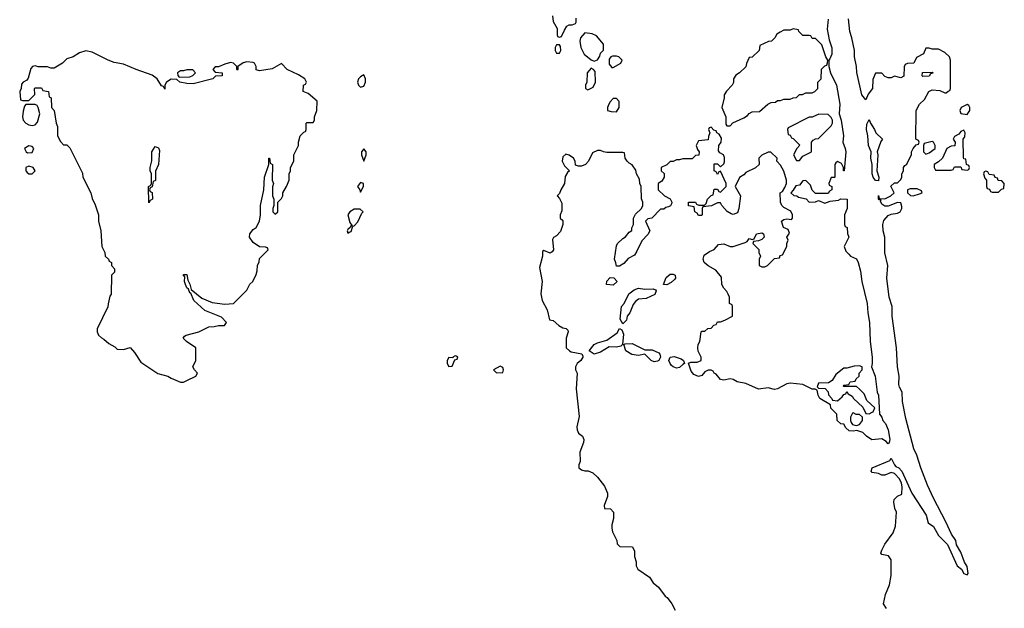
# Model space of a CAD drawing. Header units: inches. Extents: x 2386215 to 2556187, y 580866 to 760840.
# Tile 179 of 203: x 2480132 to 2486366, y 704162 to 707885. Entities that reach past the tile are written whole.
import ezdxf

# ---------------------------------------------------------------- set-up
doc = ezdxf.new("R2010")
doc.units = ezdxf.units.IN
doc.header["$MEASUREMENT"] = 0
doc.layers.add('C4780', color=7, linetype='Continuous')

msp = doc.modelspace()

# ---------------------------------------------------------------- linework, layer by layer
at = {"layer": 'C4780', "color": 5, "elevation": 40}
for points in [[(2485250.5, 707889.5), (2485244.5, 707824.5), (2485256.8, 707756.8), (2485273.7, 707706.3), (2485273.2, 707666.8), (2485262, 707638), (2485254, 707630), (2485254, 707590), (2485264.7, 707550), (2485304, 707470), (2485323.8, 707350), (2485320.7, 707290), (2485333.4, 707250), (2485347.7, 707150), (2485344, 707110), (2485359.1, 707070), (2485362, 707050), (2485351.6, 706928.4), (2485348.7, 706930), (2485348.7, 706950), (2485335.3, 706975.3), (2485310, 706988), (2485299.6, 706980.4), (2485292, 706970), (2485294, 706890), (2485290, 706886), (2485270, 706886), (2485254, 706850), (2485258, 706838), (2485274, 706830), (2485274, 706810), (2485259.6, 706800.4), (2485250, 706786), (2485170, 706786), (2485150, 706806), (2485138, 706838), (2485110, 706868), (2485090, 706866), (2485070, 706838), (2485045.4, 706834.6), (2485030, 706806), (2485014, 706790), (2485032.7, 706772.7), (2485051.6, 706771.6), (2485063.6, 706763.6), (2485111, 706751), (2485130, 706732), (2485170, 706734), (2485190, 706742), (2485230, 706724.7), (2485263.1, 706736.9), (2485316.4, 706743.6), (2485332, 706752), (2485372, 706750), (2485372, 706690), (2485354, 706650), (2485354, 706590), (2485358, 706578), (2485371.6, 706571.6), (2485372.7, 706532.7), (2485382, 706510), (2485352, 706450), (2485362, 706422), (2485381, 706401), (2485392, 706390), (2485430, 706372), (2485441, 706350), (2485455.2, 706295.2), (2485464, 706230), (2485497.1, 706090), (2485501.6, 706030), (2485512.7, 705970), (2485517.1, 705850), (2485530.4, 705750), (2485530.4, 705710), (2485524.7, 705690), (2485548, 705630), (2485562, 705530), (2485570.3, 705510), (2485576, 705390), (2485590, 705371.3), (2485596.3, 705350), (2485614, 705330), (2485630.4, 705290), (2485640.5, 705230), (2485638, 705210), (2485630, 705202), (2485617, 705217), (2485590, 705233.2), (2485527.3, 705227.3), (2485494, 705250), (2485470, 705274), (2485432.7, 705287.3), (2485410, 705282), (2485384, 705284), (2485363.1, 705303.1), (2485350, 705326), (2485330, 705328), (2485308, 705350), (2485306, 705390), (2485268.4, 705428.4), (2485266, 705450), (2485198, 705490), (2485188, 705510), (2485182, 705542), (2485168, 705548), (2485150, 705548.7), (2485090, 705577.2), (2485010, 705586), (2484990, 705582.7), (2484930, 705549.2), (2484910, 705545.2), (2484870, 705556), (2484810, 705549), (2484730, 705584), (2484673.6, 705593.6), (2484650, 705609), (2484630, 705614), (2484590, 705605.2), (2484570, 705609.2), (2484542, 705642), (2484528.7, 705650), (2484522, 705662), (2484509, 705669), (2484490, 705669.2), (2484470, 705657.2), (2484450, 705634.5), (2484430, 705627.6), (2484400.4, 705640.4), (2484382.6, 705662.6), (2484367.3, 705712.7), (2484382, 705718), (2484420.4, 705719.6), (2484446, 705730), (2484446, 705750), (2484428.4, 705788.4), (2484426, 705810), (2484428.4, 705831.6), (2484438, 705850), (2484446, 705910), (2484450, 705914), (2484470, 705914), (2484488.4, 705931.6), (2484510, 705934), (2484527.3, 705952.7), (2484542, 705958), (2484550, 705974), (2484570, 705974), (2484596.4, 705983.6), (2484646, 706010), (2484646, 706070), (2484642, 706082), (2484626, 706090), (2484626, 706130), (2484618, 706150), (2484610, 706166), (2484590, 706186), (2484578, 706210), (2484576.4, 706256.4), (2484540.4, 706300.4), (2484490, 706328), (2484466, 706350), (2484459, 706370), (2484465.2, 706394.8), (2484500.2, 706419.8), (2484530, 706432), (2484556.4, 706463.6), (2484590, 706466.8), (2484630, 706451.3), (2484650, 706451.3), (2484725.2, 706474.8), (2484738, 706482), (2484750, 706502), (2484770, 706494), (2484782, 706498), (2484798, 706530), (2484830, 706538), (2484842, 706530), (2484844.7, 706510), (2484830, 706495.3), (2484810, 706486), (2484778, 706482), (2484774, 706470), (2484811.6, 706431.6), (2484812.7, 706412.7), (2484822, 706390), (2484814, 706370), (2484814, 706330), (2484830, 706322), (2484850, 706322), (2484866, 706330), (2484910, 706374), (2484942, 706378), (2484947.3, 706392.7), (2484962, 706398), (2484988.7, 706450), (2484988.7, 706470), (2484998, 706490), (2484988.7, 706510), (2485006, 706534), (2484997.2, 706557.2), (2484968.7, 706570), (2484955.3, 706610), (2484970, 706621), (2484990, 706624.7), (2485018, 706622), (2485026, 706630), (2485026, 706650), (2485014.6, 706674.6), (2484970, 706698), (2484958, 706710), (2484948, 706730), (2484946, 706790), (2484962, 706798), (2484976.4, 706823.6), (2484988, 706850), (2484988, 706870), (2484970, 706926), (2484950, 706966), (2484926, 706990), (2484928, 707010), (2484887.3, 707047.3), (2484870, 707048), (2484830, 707028), (2484812, 707010), (2484814, 706970), (2484790, 706948), (2484730, 706918), (2484716.9, 706903.1), (2484690, 706886), (2484662, 706830), (2484696, 706770), (2484684.9, 706690), (2484675.9, 706664.1), (2484650, 706652.7), (2484637.5, 706657.5), (2484612.3, 706672.3), (2484578, 706710), (2484570, 706726), (2484550, 706726), (2484511.6, 706708.4), (2484458, 706702), (2484454, 706690), (2484454, 706650), (2484450, 706646), (2484430, 706646), (2484422, 706662), (2484406, 706670), (2484402, 706702), (2484367.3, 706707.3), (2484366, 706730), (2484410, 706732), (2484418, 706718), (2484432.7, 706712.7), (2484467.3, 706712.7), (2484478, 706722), (2484486, 706750), (2484510, 706774), (2484522, 706778), (2484530, 706814), (2484550, 706814), (2484558, 706798), (2484570, 706794), (2484606, 706830), (2484606, 706850), (2484570, 706926), (2484558, 706922), (2484550, 706906), (2484542, 706922), (2484528.7, 706928.7), (2484530, 706974), (2484550, 706974), (2484570, 706954), (2484590, 706974), (2484593.6, 706986.4), (2484593.6, 707013.6), (2484588, 707030), (2484564, 707044), (2484556.4, 707056.4), (2484559, 707090), (2484574, 707110), (2484576.4, 707136.4), (2484560.4, 707160.4), (2484546, 707170), (2484542, 707182), (2484527.3, 707187.3), (2484510, 707206), (2484498, 707202), (2484494, 707190), (2484502, 707170), (2484492.7, 707147.3), (2484490, 707126), (2484430, 707118), (2484414, 707090), (2484423.6, 707063.6), (2484434, 707050), (2484432.7, 707027.3), (2484410, 707026), (2484390, 707006), (2484330, 707006), (2484310, 706998), (2484290, 706998), (2484270, 706988), (2484250, 706988), (2484230, 706968), (2484194, 706950), (2484194, 706930), (2484211.6, 706911.6), (2484212, 706890), (2484196.9, 706863.1), (2484174, 706850), (2484174, 706810), (2484214, 706770), (2484251.1, 706751.1), (2484262, 706730), (2484259.6, 706720.4), (2484252.7, 706707.3), (2484239.6, 706700.4), (2484223.6, 706696.4), (2484210, 706686), (2484190, 706686), (2484134, 706630), (2484110, 706626), (2484094, 706610), (2484122, 706550), (2484110, 706526), (2484070, 706486), (2484039.8, 706420.2), (2484023.6, 706396.4), (2483985.4, 706374.6), (2483958, 706342), (2483930, 706326), (2483910, 706326), (2483907.3, 706347.3), (2483898, 706370), (2483910, 706454), (2483918, 706470), (2483950, 706502), (2483968.4, 706511.6), (2483990, 706542), (2484008, 706552), (2484008, 706568), (2484018, 706590), (2484018, 706630), (2484030, 706654), (2484068.4, 706691.6), (2484078, 706710), (2484078, 706730), (2484068.4, 706751.6), (2484066, 706830), (2484058, 706850), (2484056.4, 706876.4), (2484038, 706910), (2484034, 706934), (2484010, 706968), (2483990, 706978), (2483978, 706990), (2483966, 707010), (2483962, 707042), (2483950, 707046), (2483850, 707046), (2483828.4, 707048.4), (2483810, 707058), (2483790, 707058), (2483758, 707042), (2483734, 706990), (2483714, 706970), (2483690, 706958), (2483670, 706958), (2483650, 706966), (2483648, 706990), (2483638, 707010), (2483610, 707028.7), (2483590, 707035.3), (2483570, 707018), (2483566.8, 706990), (2483581.4, 706961.4), (2483614, 706930), (2483601, 706919), (2483586.4, 706893.6), (2483582, 706850), (2483558, 706810), (2483550, 706786), (2483534, 706770), (2483550, 706754), (2483563.6, 706723.6), (2483563.6, 706676.4), (2483554, 706650), (2483554, 706630), (2483570, 706614), (2483571.1, 706588.9), (2483555.3, 706544.7), (2483530, 706518), (2483511.6, 706508.4), (2483505.4, 706494.6), (2483511, 706430), (2483503.6, 706416.4), (2483490, 706408), (2483450, 706426), (2483442, 706418), (2483442, 706390), (2483422.8, 706317.2), (2483440.7, 706230), (2483431.1, 706151.1), (2483441, 706110), (2483471, 706050), (2483486.4, 705986.4), (2483510, 705982), (2483544.7, 705950), (2483570, 705936), (2483591.3, 705931.3), (2483602, 705922), (2483604.7, 705910), (2483591.3, 705870), (2483592, 705810), (2483612, 705790), (2483624.5, 705784.5), (2483690.9, 705770.9), (2483696.9, 705756.9), (2483698, 705750), (2483684.7, 705730), (2483661, 705710), (2483652, 705690), (2483652, 705670), (2483662, 705650), (2483656, 705550), (2483674.8, 705374.8), (2483659.1, 705310), (2483660.7, 705290), (2483670.4, 705270.4), (2483696, 705250), (2483702.8, 705230), (2483701, 705210), (2483678.8, 705150), (2483680.7, 705090), (2483671.3, 705070), (2483671.6, 705051.6), (2483690, 705038), (2483710, 705031.3), (2483731.1, 705031.1), (2483759.8, 705019.8), (2483790, 704991.3), (2483833.7, 704933.7), (2483853.4, 704890), (2483854, 704870), (2483832.7, 704812.7), (2483834, 704794), (2483871.6, 704791.6), (2483891.1, 704771.1), (2483891.1, 704731.1), (2483881, 704690), (2483881, 704670), (2483885.4, 704645.4), (2483912, 704590), (2483914, 704570), (2483932.7, 704552.7), (2484012, 704550), (2484023.6, 704523.6), (2484024.7, 704490), (2484035.3, 704455.3), (2484036, 704430), (2484046, 704410), (2484119.1, 704359.1), (2484143.4, 704323.4), (2484175.6, 704295.6), (2484219.1, 704239.1), (2484231, 704230), (2484262, 704190), (2484282, 704150)], [(2483504.7, 707910), (2483510, 707874), (2483534, 707830), (2483534, 707790), (2483538, 707778), (2483550, 707774), (2483562, 707778), (2483580.4, 707819.6), (2483596.4, 707843.6), (2483610, 707852), (2483630, 707852), (2483650, 707862), (2483655.3, 707870), (2483654.6, 707894.6)], [(2485621, 704161), (2485601.2, 704190), (2485614, 704250), (2485639, 704310), (2485649, 704370), (2485648.9, 704468.9), (2485633.2, 704493.2), (2485590, 704502), (2485585.2, 704510), (2485589.6, 704530), (2485610, 704566.8), (2485661.6, 704638.4), (2485677.6, 704682.4), (2485684, 704770), (2485672.9, 704792.9), (2485665.6, 704834.4), (2485669.3, 704850.7), (2485689.3, 704870.7), (2485716.5, 704883.5), (2485719.5, 704930), (2485714.5, 704954.5), (2485701.6, 704981.6), (2485670, 705015.3), (2485650, 705022), (2485610, 705004), (2485590, 705004), (2485570, 705014), (2485530, 705022), (2485522, 705030), (2485529.5, 705050.5), (2485642, 705098), (2485650, 705111.3), (2485670.7, 705070), (2485679.8, 705059.8), (2485699.1, 705050), (2485716.4, 705030), (2485780.4, 704890), (2485870.3, 704750.3), (2485883.4, 704703.4), (2485918.6, 704678.5), (2485950, 704622.8), (2486006.4, 704566.4), (2486066.8, 704430), (2486094, 704410), (2486110, 704382), (2486130, 704374), (2486138, 704382), (2486130, 704426), (2486113.2, 704453.2), (2486090, 704518), (2486064, 704564), (2486059, 704590), (2486031.7, 704631.7), (2485996.2, 704710), (2485917.7, 704857.7), (2485880.7, 704940.7), (2485836.9, 705050), (2485812, 705130), (2485793.3, 705170), (2485742.4, 705362.4), (2485721.6, 705470), (2485718.4, 705530), (2485701.4, 705561.5), (2485697.7, 705577.7), (2485699.6, 705630), (2485689.7, 705689.7), (2485683.6, 705810), (2485657, 706010), (2485656, 706070), (2485637, 706130), (2485622, 706250), (2485629.4, 706329.4), (2485609.4, 706410), (2485609.2, 706510), (2485599.3, 706550), (2485597.2, 706590), (2485604.1, 706615.9), (2485630, 706646), (2485650, 706656), (2485690, 706662), (2485706, 706670), (2485718, 706690), (2485716.4, 706703.6), (2485710, 706726), (2485690, 706728), (2485630, 706705.2), (2485610, 706705.2), (2485590, 706718), (2485582, 706738), (2485586, 706746), (2485574, 706746), (2485569, 706751), (2485570, 706774), (2485574, 706754), (2485610, 706751.3), (2485648, 706770), (2485668, 706790), (2485648.4, 706831.6), (2485670, 706854), (2485690, 706854), (2485710, 706874), (2485718, 706890), (2485718, 706910), (2485728, 706930), (2485728, 706950), (2485736.4, 706963.6), (2485748.4, 706971.6), (2485762, 706998), (2485778, 707030), (2485778, 707050), (2485788.7, 707071.3), (2485807.3, 707092.7), (2485822, 707098), (2485826, 707110), (2485822, 707122), (2485806, 707130), (2485808, 707310), (2485828.7, 707351.3), (2485860.4, 707379.6), (2485888.7, 707431.3), (2485910, 707442), (2485956.9, 707436.9), (2485990, 707422), (2485998, 707422), (2486010, 707434), (2486022, 707438), (2486026, 707450), (2486026, 707630), (2486018, 707650), (2485990, 707678), (2485950, 707698), (2485910, 707698), (2485890, 707706), (2485870, 707706), (2485854, 707670), (2485810, 707646), (2485794, 707610), (2485752.7, 707607.3), (2485738, 707602), (2485732.7, 707587.3), (2485730, 707528), (2485710, 707518), (2485670, 707528), (2485650, 707518), (2485630, 707518), (2485610, 707526), (2485590, 707546), (2485550, 707546), (2485532.7, 707507.3), (2485531.3, 707450), (2485504.9, 707415.1), (2485490, 707378), (2485464, 707410), (2485432.1, 707552.1), (2485429.6, 707590), (2485417, 707650), (2485417, 707690), (2485401.6, 707770), (2485387.8, 707810), (2485380.5, 707890)]]:
    msp.add_lwpolyline(points, dxfattribs=at)
for points in [[(2485030, 707828), (2485010, 707818), (2484970, 707818), (2484946, 707806), (2484925.4, 707794.6), (2484914, 707770), (2484891.6, 707748.4), (2484872.7, 707747.3), (2484818, 707722), (2484814, 707690), (2484770, 707648), (2484750, 707646), (2484732.7, 707607.3), (2484730, 707586), (2484690, 707548), (2484665.4, 707534.6), (2484652, 707510), (2484651.6, 707488.4), (2484642, 707470), (2484607.1, 707432.9), (2484592, 707410), (2484592, 707390), (2484578, 707330), (2484602, 707270), (2484603.6, 707223.6), (2484610, 707214), (2484630, 707214), (2484647.3, 707232.7), (2484716.4, 707263.6), (2484740.4, 707279.6), (2484750, 707292), (2484770, 707302), (2484816.4, 707303.6), (2484868.9, 707351.1), (2484890, 707362), (2484916.4, 707363.6), (2484930, 707374), (2484950, 707374), (2484970, 707382), (2485010, 707382), (2485028.4, 707391.6), (2485050, 707394), (2485068.4, 707411.6), (2485087.3, 707412.7), (2485110, 707422), (2485150, 707422), (2485166, 707430), (2485186, 707450), (2485186, 707490), (2485206, 707510), (2485208.4, 707571.6), (2485230, 707594), (2485242, 707598), (2485247.3, 707612.7), (2485248, 707630), (2485235.3, 707650), (2485210, 707726), (2485170, 707766), (2485150, 707766), (2485142, 707782), (2485130, 707786), (2485090, 707786), (2485066, 707810), (2485062, 707822)], [(2483710, 707802), (2483682.8, 707770), (2483678.8, 707750), (2483684, 707710), (2483706.9, 707666.9), (2483750, 707630.8), (2483770, 707622), (2483790, 707632), (2483804.7, 707655.3), (2483810, 707674), (2483828, 707692), (2483828, 707730), (2483783.1, 707783.1), (2483756.4, 707796.4)], [(2480550, 707689), (2480510, 707675.3), (2480470.7, 707649.3), (2480430, 707638), (2480402, 707610), (2480350, 707578), (2480330, 707578), (2480307.3, 707587.3), (2480250, 707586), (2480230, 707594), (2480214, 707590), (2480203.5, 707576.5), (2480185.4, 707514.6), (2480176.9, 707503.1), (2480154, 707490), (2480143.6, 707476.4), (2480142, 707450), (2480132, 707430), (2480138, 707378), (2480150, 707374), (2480190, 707374), (2480227.3, 707412.7), (2480226, 707450), (2480230, 707454), (2480270, 707454), (2480278, 707438), (2480314, 707430), (2480318, 707398), (2480332, 707390), (2480334, 707330), (2480351.1, 707311.1), (2480362, 707230), (2480371.3, 707210), (2480372, 707150), (2480390, 707114), (2480410, 707094), (2480430, 707094), (2480450, 707074), (2480530, 706914), (2480532, 706890), (2480582, 706790), (2480590, 706754), (2480610, 706714), (2480631.3, 706650), (2480631.3, 706610), (2480644.7, 706550), (2480652, 706450), (2480671.6, 706411.6), (2480674, 706390), (2480694, 706370), (2480698, 706358), (2480714, 706350), (2480714, 706330), (2480732, 706310), (2480731.6, 706288.4), (2480714, 706270), (2480712, 706150), (2480703.6, 706136.4), (2480691.6, 706088.4), (2480691.1, 706068.9), (2480622, 705930), (2480622, 705910), (2480632, 705890), (2480650, 705872), (2480665.4, 705865.4), (2480696.9, 705836.9), (2480735.3, 705815.3), (2480750, 705802), (2480790, 705798), (2480830.9, 705810.9), (2480859.8, 705779.8), (2480898, 705718), (2481007.1, 705647.1), (2481070, 705631.3), (2481090, 705618), (2481150, 705592), (2481170, 705592), (2481190, 705602), (2481248, 705630), (2481258, 705650), (2481238, 705670), (2481228.7, 705690), (2481248, 705730), (2481248, 705810), (2481188.7, 705850), (2481168, 705870), (2481176.4, 705883.6), (2481186, 705890), (2481266, 705910), (2481330, 705942), (2481363.6, 705943.6), (2481390, 705951), (2481428.7, 705951.3), (2481442, 705970), (2481410, 706004), (2481305.1, 706045.1), (2481234, 706110), (2481215.3, 706155.3), (2481210, 706158), (2481200.4, 706180.4), (2481190, 706188.7), (2481181.2, 706210), (2481175.3, 706230), (2481178, 706258), (2481170, 706266), (2481170, 706274), (2481190, 706274), (2481197.3, 706237.3), (2481210, 706212), (2481218, 706178), (2481284.4, 706124.4), (2481350, 706095.5), (2481430, 706084.9), (2481486, 706090), (2481570, 706174), (2481588.7, 706211.3), (2481608, 706230), (2481630, 706274), (2481636.4, 706296.4), (2481638, 706330), (2481647.3, 706352.7), (2481650, 706374), (2481706, 706430), (2481702, 706442), (2481687.3, 706447.3), (2481650, 706448), (2481610, 706475.3), (2481586.6, 706510), (2481590, 706531), (2481610, 706557.3), (2481629.5, 706570.5), (2481649.3, 706610), (2481657.2, 706650), (2481656, 706710), (2481677.2, 706810), (2481681.2, 706890), (2481708.7, 706970), (2481708.7, 707010), (2481714, 707010), (2481718, 706978), (2481732, 706970), (2481731.3, 706870), (2481738, 706850), (2481731.6, 706828.4), (2481731.6, 706771.6), (2481742, 706750), (2481742, 706710), (2481734, 706690), (2481734, 706670), (2481750, 706654), (2481766, 706670), (2481766, 706730), (2481790, 706754), (2481798, 706770), (2481798, 706790), (2481822, 706830), (2481838, 706870), (2481838, 706910), (2481846, 706930), (2481846, 706950), (2481868, 706990), (2481868, 707030), (2481898, 707090), (2481898, 707110), (2481908, 707150), (2481930, 707174), (2481942, 707178), (2481946, 707190), (2481946, 707230), (2481950, 707234), (2481990, 707234), (2481998, 707250), (2481998, 707270), (2482014, 707310), (2482015.3, 707370), (2481958, 707418), (2481926, 707430), (2481928, 707470), (2481942, 707478), (2481948.7, 707490), (2481938, 707510), (2481896.5, 707536.5), (2481826, 707570), (2481790, 707608), (2481730, 707575.3), (2481650, 707562), (2481628.9, 707568.9), (2481628.7, 707590), (2481618, 707610), (2481610, 707614), (2481570, 707619.3), (2481547.1, 707612.9), (2481514, 707590), (2481514, 707570), (2481510, 707566), (2481506, 707570), (2481506, 707590), (2481486, 707610), (2481466.4, 707613.6), (2481430, 707604), (2481390, 707586), (2481370, 707586), (2481354, 707570), (2481370, 707554), (2481414, 707550), (2481414, 707530), (2481372.7, 707527.3), (2481354, 707510), (2481230, 707479), (2481190, 707481.2), (2481146, 707490), (2481127.3, 707507.3), (2481090, 707508), (2481062, 707490), (2481052, 707470), (2481050, 707446), (2481042, 707462), (2481030, 707466), (2481002, 707510), (2480970, 707533.2), (2480869.3, 707569.3), (2480790, 707604), (2480730, 707615.3), (2480691.6, 707628.4), (2480590, 707679)], [(2483550, 707726), (2483530, 707726), (2483522, 707710), (2483522, 707690), (2483530, 707674), (2483550, 707674), (2483558, 707690), (2483556.4, 707716.4)], [(2483910, 707655.3), (2483884.7, 707655.3), (2483874, 707650), (2483863.6, 707636.4), (2483864.7, 707604.7), (2483882, 707582), (2483890, 707582), (2483938, 707610), (2483946, 707630), (2483926, 707650)], [(2481190, 707568.7), (2481170, 707562), (2481150, 707562), (2481132, 707550), (2481132.7, 707532.7), (2481142, 707522), (2481210, 707524.7), (2481228.4, 707531.6), (2481246, 707550), (2481228, 707568)], [(2483750, 707578), (2483724.7, 707550), (2483722, 707490), (2483714, 707470), (2483714, 707450), (2483730, 707442), (2483762, 707458), (2483778, 707490), (2483776.4, 707556.4), (2483766, 707570)], [(2482310, 707535.3), (2482290, 707523.7), (2482278, 707510), (2482270.5, 707490), (2482277.3, 707470), (2482290, 707459.1), (2482310, 707464.9), (2482321.6, 707490), (2482320.7, 707510)], [(2485850, 707526), (2485846, 707530), (2485848.4, 707551.6), (2485910, 707554), (2485912.7, 707547.3), (2485898, 707542), (2485890, 707528)], [(2483910, 707386), (2483890, 707386), (2483870, 707366), (2483862, 707350), (2483854, 707330), (2483854, 707310), (2483876.4, 707303.6), (2483910, 707302), (2483928, 707330), (2483927.3, 707367.3)], [(2480229, 707349), (2480171.6, 707348.4), (2480162, 707338), (2480153.7, 707306.3), (2480150.4, 707270), (2480153.4, 707250), (2480170.3, 707230.3), (2480190, 707219.3), (2480210, 707216.3), (2480230, 707221), (2480243.7, 707236.3), (2480259, 707290), (2480249.3, 707329.3), (2480242, 707342)], [(2486130, 707348.7), (2486092, 707330), (2486084.7, 707310), (2486091.3, 707291.3), (2486130, 707284.7), (2486148.7, 707310), (2486148.7, 707330), (2486142, 707342)], [(2485192.7, 707287.3), (2485150, 707268), (2485130, 707268), (2484998, 707202), (2484994, 707190), (2484998, 707158), (2485010, 707154), (2485018, 707138), (2485030, 707134), (2485071.3, 707091.3), (2485052, 707070), (2485032, 707030), (2485050, 706994), (2485070, 706994), (2485090, 707022), (2485146, 707050), (2485146, 707110), (2485156.4, 707123.6), (2485170, 707132), (2485190, 707134), (2485270, 707214), (2485278, 707230), (2485278, 707250), (2485270, 707266), (2485250, 707286)], [(2485570, 706866), (2485550, 706868.7), (2485535.3, 706890), (2485529.3, 706910), (2485529.1, 706969.1), (2485521.2, 707010), (2485524, 707050), (2485506.6, 707090), (2485502.7, 707150), (2485494, 707190), (2485496.4, 707223.6), (2485510, 707254), (2485518, 707230), (2485544.7, 707190), (2485552, 707170), (2485594, 707130), (2485584.7, 707115.3), (2485562, 707050), (2485564.7, 707030), (2485558.8, 706930), (2485572, 706890)], [(2486110, 707186), (2486090, 707178), (2486078, 707162), (2486050, 707146), (2486042, 707130), (2486054, 707110), (2486052.7, 707087.3), (2486030, 707086), (2486002, 707070), (2485974, 707010), (2485950, 706986), (2485922, 706970), (2485922, 706950), (2485930, 706934), (2486030, 706934), (2486042, 706938), (2486050, 706954), (2486090, 706954), (2486098, 706938), (2486130, 706934), (2486142, 706938), (2486146, 706950), (2486142, 706962), (2486126, 706970), (2486122, 707002), (2486110, 707006), (2486107.3, 707012.7), (2486106, 707130), (2486115.3, 707144.7), (2486118, 707170)], [(2480190, 707088), (2480162, 707070), (2480172, 707050), (2480182, 707042), (2480210, 707046), (2480222, 707070), (2480210, 707082)], [(2480950, 706726), (2480948, 706830), (2480962, 706838), (2480966, 706850), (2480966, 706910), (2480958, 706930), (2480958, 706950), (2480968.4, 706991.6), (2480968.9, 707048.9), (2480990, 707082), (2481010, 707074), (2481016.9, 707056.9), (2481011.3, 706970), (2480992, 706928), (2480991.1, 706868.9), (2480978, 706862), (2480971.6, 706828.4), (2480958, 706822), (2480954, 706810), (2480958, 706798), (2480971.6, 706791.6), (2480972, 706750), (2480958, 706742)], [(2482310, 707069.2), (2482296.3, 707050), (2482295.5, 707030), (2482310, 706991), (2482326.6, 707030), (2482326, 707050)], [(2485910, 707115.3), (2485858, 707102), (2485854, 707090), (2485854, 707050), (2485870, 707034), (2485890, 707042), (2485928, 707070), (2485928, 707090), (2485918, 707110)], [(2480190, 706958), (2480171.3, 706950), (2480170.7, 706930), (2480179.3, 706919.3), (2480190, 706910.7), (2480210, 706910.7), (2480229.3, 706930), (2480217.2, 706950)], [(2486250, 706926), (2486238, 706922), (2486234, 706910), (2486243.6, 706883.6), (2486254, 706870), (2486254, 706830), (2486258, 706818), (2486272.7, 706812.7), (2486278, 706798), (2486290, 706794), (2486330, 706794), (2486347.3, 706812.7), (2486362, 706818), (2486366, 706850), (2486350, 706866), (2486327.3, 706867.3), (2486322, 706882), (2486307.3, 706887.3), (2486302, 706902), (2486270, 706906), (2486262, 706922)], [(2482290, 706856), (2482271.3, 706830), (2482286, 706810), (2482290, 706794), (2482308.7, 706830), (2482308, 706850)], [(2485770, 706815.3), (2485754, 706810), (2485754, 706790), (2485772.7, 706772.7), (2485790, 706772), (2485830, 706784.7), (2485846, 706790), (2485842, 706802), (2485814.6, 706814.6)], [(2482287.3, 706687.3), (2482250, 706686), (2482222.8, 706670), (2482208.7, 706651.3), (2482223.1, 706603.1), (2482238, 706582), (2482230, 706586), (2482226.8, 706573.2), (2482210, 706558), (2482206, 706550), (2482210, 706534), (2482218, 706542), (2482230, 706544.7), (2482240.2, 706579.8), (2482250, 706581), (2482273.6, 706606.4), (2482298, 706662), (2482306, 706670)], [(2483890, 706206), (2483848, 706210), (2483848.4, 706231.6), (2483870, 706254), (2483892.7, 706252.7), (2483914, 706230)], [(2484230, 706209), (2484208, 706210), (2484225.8, 706254.2), (2484250, 706276), (2484270, 706276), (2484282, 706270), (2484284.7, 706250), (2484278, 706242), (2484256.8, 706223.2)], [(2484090, 706181), (2484143.6, 706183.6), (2484156.9, 706176.9), (2484162, 706170), (2484152.7, 706147.3), (2484098, 706122), (2484050, 706117.2), (2484030, 706102), (2484016.8, 706083.2), (2483994.8, 706030), (2483978, 706010), (2483974.4, 705985.6), (2483950, 705962), (2483934, 705990), (2483942, 706070), (2483959, 706090), (2483989.3, 706150.7), (2484022.7, 706177.3), (2484050, 706186.8)], [(2483910, 705813.3), (2483864.9, 705815.1), (2483810, 705781.6), (2483770, 705769.6), (2483738, 705790), (2483769.5, 705830.5), (2483790, 705842), (2483850, 705858), (2483915.1, 705904.9), (2483929.1, 705930.9), (2483943.6, 705923.6), (2483955.3, 705895.3), (2483948.3, 705831.7), (2483938.9, 705821.1)], [(2484150, 705722), (2484129.7, 705729.7), (2484090, 705769), (2484050, 705760.5), (2484007.2, 705767.3), (2483969.7, 705789.7), (2483958, 705830), (2483965.6, 705834.4), (2484010, 705837.1), (2484090, 705797.3), (2484136.1, 705796.1), (2484178, 705778), (2484184.9, 705770), (2484188.2, 705750), (2484178, 705730), (2484170, 705724.2)], [(2482890, 705758), (2482874, 705750), (2482874, 705746), (2482850, 705748), (2482838, 705730), (2482838, 705710), (2482850, 705692), (2482870, 705694), (2482886, 705734), (2482902, 705738), (2482906, 705750), (2482896.4, 705756.4)], [(2484290, 705681.3), (2484268.6, 705688.6), (2484258.8, 705698.8), (2484249.6, 705710), (2484242.9, 705730), (2484249.4, 705750.6), (2484275.5, 705755.5), (2484321, 705741), (2484334, 705730), (2484342, 705710), (2484330, 705705.2), (2484310, 705684.5)], [(2483174, 705694), (2483132, 705670), (2483150, 705652), (2483190, 705654), (2483195.3, 705670), (2483190, 705686)], [(2485450, 705695.3), (2485414.6, 705694.6), (2485370, 705682), (2485350, 705682), (2485299.6, 705640.4), (2485276.9, 705603.1), (2485252.7, 705587.3), (2485190, 705586), (2485182, 705562), (2485190, 705554), (2485232.7, 705552.7), (2485251.6, 705531.6), (2485252.7, 705512.7), (2485274, 705490), (2485278, 705478), (2485310, 705474), (2485340.4, 705499.6), (2485350, 705514), (2485362, 705518), (2485370, 705534), (2485378, 705518), (2485403.6, 705503.6), (2485412, 705490), (2485470, 705434), (2485490, 705394), (2485510, 705392), (2485530, 705402), (2485535.3, 705404.7), (2485546, 705430), (2485496.4, 705476.4), (2485479, 705519), (2485450, 705548), (2485430, 705566), (2485350, 705566), (2485346, 705570), (2485350, 705574), (2485382, 705578), (2485390, 705594), (2485422, 705598), (2485427.3, 705612.7), (2485446, 705630), (2485446, 705650), (2485466, 705670), (2485466, 705690)], [(2485410, 705398), (2485404.7, 705395.3), (2485391.3, 705370), (2485391.3, 705350), (2485396.9, 705336.9), (2485405.4, 705325.4), (2485419.6, 705319.6), (2485430, 705318), (2485450, 705324.7), (2485468.7, 705350), (2485468, 705370), (2485450, 705388), (2485428.9, 705388.9)]]:
    msp.add_lwpolyline(points, close=True, dxfattribs=at)

doc.saveas('drawing.dxf')
